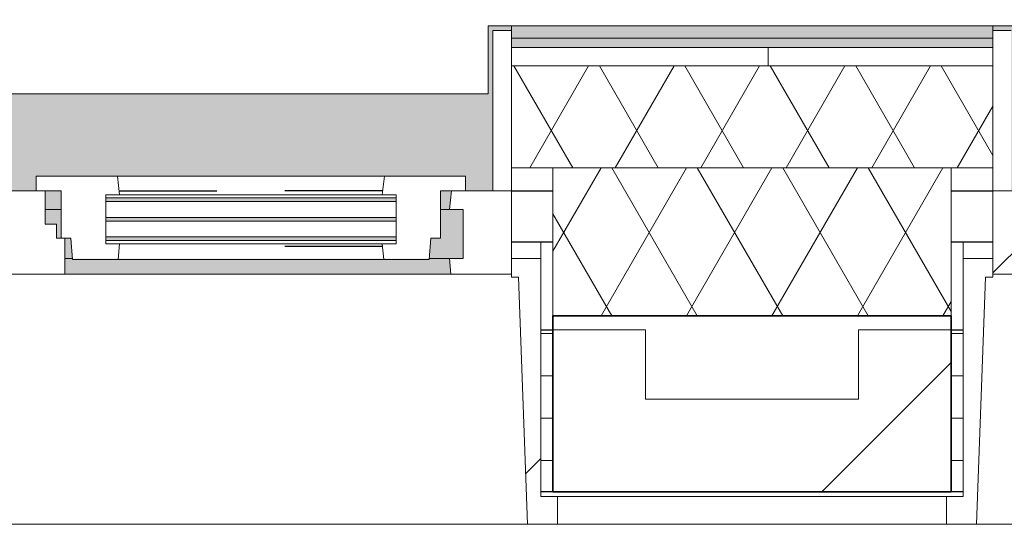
# Model space of a CAD drawing. Extents: x 3176 to 58266, y 1852 to 38199.
# Tile 105 of 256: x 51391 to 52456, y 2043 to 2588. Entities that reach past the tile are written whole.
import ezdxf

# ---------------------------------------------------------------- set-up
doc = ezdxf.new("R2010")
doc.units = 0
doc.header["$LTSCALE"] = 50
doc.linetypes.add('Onderlegger 1e verdieping$0$gestippeld', pattern=[6.35, 3.175, -3.175])
doc.layers.get('0').update_dxf_attribs({"linetype": 'CONTINUOUS'})
for name, color, linetype, lineweight in [('Onderlegger 1e verdieping$0$A-DETL-MBND', 8, 'CONTINUOUS', 18), ('Onderlegger 1e verdieping$0$A-GLAZ', 8, 'CONTINUOUS', 25), ('Onderlegger 1e verdieping$0$A-GLAZ-GLAS', 8, 'CONTINUOUS', 25), ('Onderlegger 1e verdieping$0$A-WALL', 8, 'CONTINUOUS', 25), ('Onderlegger 1e verdieping$0$A-WALL-PATT', 8, 'CONTINUOUS', 50), ('Onderlegger 1e verdieping$0$I-WALL', 8, 'CONTINUOUS', 25), ('Onderlegger 1e verdieping$0$S-COLS', 8, 'CONTINUOUS', 18)]:
    doc.layers.add(name, color=color, linetype=linetype, lineweight=lineweight)
pattern_1 = [(0, (36681.597, -1451.68), (0, 45.688), []), (90, (36681.6, -1451.68), (-105, 45.688), [45.688, -45.688])]
pattern_2 = [(45, (-53099.57, -2253.2), (-212.132, 212.132), [])]

# ---------------------------------------------------------------- blocks, each defined once
blk = doc.blocks.new('Onderlegger 1e verdieping$0$31_KA_Dubbel houten kozijn metselwerkgevel met draaiend deel begane grond - 31_KA_Dubbel houten kozijn metselwerkgevel met draaiend deel begane grond-V289-Plotview 1e Verdieping - schaal 1 op 100')
at = {"layer": 'Onderlegger 1e verdieping$0$A-DETL-MBND'}
for p, q in [((-637.4, -179.9), (-1093.7, -179.9)), ((-655.2, -209.9), (-1075.8, -209.9)), ((-655.3, -210), (-1075.7, -210))]:
    blk.add_line(p, q, dxfattribs=at)
blk = doc.blocks.new('Onderlegger 1e verdieping$0$31_KA_Houten kozijn metselwerkgevel met draaiend deel verdieping - 31_KA_Houten kozijn metselwerkgevel met draaiend deel verdieping-V305-Plotview 1e Verdieping - schaal 1 op 100')
at = {"layer": 'Onderlegger 1e verdieping$0$A-GLAZ'}
blk.add_hatch(color=256, dxfattribs=at).paths.add_polyline_path([(607, 150), (636.5, 150), (636.5, 323.5), (656.5, 323.5), (656.5, 328.5), (631.5, 328.5), (631.5, 255), (-631.5, 255), (-631.5, 328.5), (-656.5, 328.5), (-656.5, 323.5), (-636.5, 323.5), (-636.5, 150), (143, 150), (143, 166), (607, 166), (607, 161.3)], flags=0)
h = blk.add_hatch(color=256, dxfattribs=at)
h.paths.add_polyline_path([(170, 129.8), (170, 150), (152.5, 150), (152.5, 129.8)], flags=0)
h.paths.add_polyline_path([(92, 129.8), (94.3, 150), (-591.8, 150), (-589.5, 129.8), (-67.2, 129.8)], flags=0)
h.paths.add_polyline_path([(589.5, 129.8), (591.8, 150), (580, 150), (580, 129.8)], flags=0)
h = blk.add_hatch(color=256, dxfattribs=at)
h.paths.add_polyline_path([(107, 77), (107, 80.3), (-604.5, 80.3), (-604.5, 77), (93.6, 77)], flags=0)
h.paths.add_polyline_path([(182.1, 77), (180.5, 99), (174, 99), (174, 77), (180.5, 77)], flags=0)
h.paths.add_polyline_path([(569.5, 77), (604.5, 77), (604.5, 129.8), (580, 129.8), (580, 99), (569.5, 99), (567.9, 77)], flags=0)
h.paths.add_polyline_path([(-591.1, 84.3), (107, 84.3), (107, 101.3), (-604.5, 101.3), (-604.5, 84.3), (-591.8, 84.3)], flags=0)
h.paths.add_polyline_path([(165, 99), (170, 99), (170, 129.8), (152.5, 129.8), (152.5, 114), (165, 114)], flags=0)
h.paths.add_polyline_path([(107, 105.3), (107, 122.3), (-604.5, 122.3), (-604.5, 105.3), (52, 105.3)], flags=0)
h.paths.add_polyline_path([(-589.5, 126.3), (107, 126.3), (107, 129.8), (-604.5, 129.8), (-604.5, 126.3), (-591.1, 126.3)], flags=0)
h = blk.add_hatch(color=256, dxfattribs=at)
h.paths.add_polyline_path([(199.4, 60), (591.1, 60), (589.5, 77), (174, 77), (174, 60), (182.2, 60)], flags=0)
h.paths.add_polyline_path([(-67.2, 60), (93.6, 60), (92, 77), (-589.5, 77), (-591.1, 60), (-333.8, 60)], flags=0)
at = {"layer": 'Onderlegger 1e verdieping$0$A-GLAZ', "lineweight": 18}
h = blk.add_hatch(dxfattribs=at)
h.set_pattern_fill('FP_336', color=256, style=0, pattern_type=2)
h.set_pattern_definition([(45, (-51266.24, -2253.2), (-212.132, 212.132), [])])
h.paths.add_polyline_path([(706.5, -210.1), (706.5, -180.1), (688.5, -180.1), (688.5, 76.9), (656.5, 76.9), (656.5, 56.9), (664.2, 56.9), (673.9, -210.1)], flags=0)
for p, q in [((636.5, 323.5), (636.5, 150)), ((656.5, 323.5), (636.5, 323.5)), ((656.5, 328.5), (656.5, 323.5)), ((656.5, 150), (656.5, 323.5)), ((143, 150), (94.3, 150)), ((152.5, 114), (152.5, 150)), ((591.8, 150), (589.5, 129.8)), ((656.5, 150), (607, 150)), ((636.5, 150), (656.5, 150)), ((656.5, 60), (656.5, 150)), ((152.5, 129.8), (170, 129.8)), ((580, 129.8), (589.5, 129.8)), ((589.5, 129.8), (604.5, 129.8)), ((604.5, 129.8), (604.5, 77)), ((165, 114), (152.5, 114)), ((165, 99), (165, 114)), ((170, 99), (165, 99)), ((174, 60), (174, 99)), ((688.5, 76.9), (688.5, 94.9)), ((182.1, 77), (174, 77)), ((589.5, 77), (567.9, 77)), ((604.5, 77), (589.5, 77)), ((589.5, 77), (591.1, 60)), ((656.5, 76.9), (688.5, 76.9)), ((656.5, 56.9), (656.5, 76.9)), ((688.5, 76.9), (688.5, -180.1)), ((93.6, 60), (174, 60)), ((174, 60), (591.1, 60)), ((591.1, 60), (656.5, 60)), ((664.2, 56.9), (656.5, 56.9)), ((673.9, -210.1), (664.2, 56.9)), ((688.5, -180.1), (706.5, -180.1)), ((706.5, -180.1), (706.5, -210.1)), ((673.9, -210.1), (-673.9, -210.1)), ((706.5, -210.1), (673.9, -210.1))]:
    blk.add_line(p, q, dxfattribs=at)
blk = doc.blocks.new('Onderlegger 1e verdieping$0$31_KA_Houten kozijn draaiend deel metselwerkgevel - Type-V306-Plotview 1e Verdieping - schaal 1 op 100')
at = {"layer": 'Onderlegger 1e verdieping$0$A-GLAZ-GLAS', "lineweight": 18}
h = blk.add_hatch(dxfattribs=at)
h.set_pattern_fill('FP_337', color=256, style=0, pattern_type=2)
h.set_pattern_definition([(45, (-51436.2, -2403.2), (-707.107, 707.107), []), (135, (-51436.2, -2403.2), (-707.107, -707.107), [])])
h.paths.add_polyline_path([(397.8, -74), (399.5, -51), (410, -51), (410, 0), (437, 0), (437, 16), (349.3, 16), (347, -4.2), (362, -4.2), (362, -57), (347, -57), (348.6, -74)], flags=0)
h.paths.add_polyline_path([(61.4, -74), (63, -57), (48, -57), (48, -4.2), (63, -4.2), (60.7, 16), (-27, 16), (-27, 0), (0, 0), (0, -51), (10.5, -51), (12.2, -74), (29.4, -74)], flags=0)
at = {"layer": 'Onderlegger 1e verdieping$0$A-GLAZ', "lineweight": 18}
for p, q in [((60.7, 16), (-27, 16)), ((-27, 16), (-27, 0)), ((63, -4.2), (60.7, 16)), ((349.3, 16), (60.7, 16)), ((349.3, 16), (347, -4.2)), ((437, 16), (349.3, 16)), ((437, 0), (437, 16)), ((410, 0), (437, 0)), ((-27, 0), (0, 0)), ((0, 0), (0, -51)), ((48, -7.5), (48, -4.2)), ((48, -4.2), (63, -4.2)), ((63, -4.2), (347, -4.2)), ((347, -4.2), (362, -4.2)), ((362, -4.2), (362, -7.5)), ((410, -51), (410, 0)), ((48, -28.5), (48, -11.5)), ((362, -11.5), (362, -28.5)), ((48, -49.5), (48, -32.5)), ((362, -32.5), (362, -49.5)), ((0, -51), (10.5, -51)), ((10.5, -51), (12.2, -74)), ((397.8, -74), (399.5, -51)), ((399.5, -51), (410, -51)), ((48, -57), (48, -53.5)), ((63, -57), (48, -57)), ((61.4, -74), (63, -57)), ((347, -57), (63, -57)), ((362, -57), (347, -57)), ((347, -57), (348.6, -74)), ((362, -53.5), (362, -57)), ((12.2, -74), (61.4, -74)), ((61.4, -74), (348.6, -74)), ((348.6, -74), (397.8, -74))]:
    blk.add_line(p, q, dxfattribs=at)
at = {"layer": 'Onderlegger 1e verdieping$0$A-GLAZ', "linetype": 'Onderlegger 1e verdieping$0$gestippeld'}
blk.add_line((347.3, -60), (241.8, -60), dxfattribs=at)
at = {"layer": 'Onderlegger 1e verdieping$0$A-GLAZ-GLAS'}
for p, q in [((62.5, 0), (168.2, 0)), ((347.5, 0), (241.8, 0))]:
    blk.add_line(p, q, dxfattribs=at)
blk = doc.blocks.new('Onderlegger 1e verdieping$0$31_KA_Houten kozijn metselwerkgevel triple glas - Type-9950170-Plotview 1e Verdieping - schaal 1 op 100')
at = {"layer": 'Onderlegger 1e verdieping$0$A-GLAZ'}
for points in [[(135.2, 0), (0, 0), (0, -4), (314, -4), (314, 0)], [(135.2, -21), (0, -21), (0, -25), (314, -25), (314, -21)], [(314, -42), (0, -42), (0, -46), (314, -46)]]:
    blk.add_hatch(color=256, dxfattribs=at).paths.add_polyline_path(points, flags=0)
at = {"layer": 'Onderlegger 1e verdieping$0$A-GLAZ', "lineweight": 18}
for p, q in [((314, 0), (0, 0)), ((0, 0), (0, -4)), ((314, -4), (314, 0)), ((0, -4), (314, -4)), ((314, -21), (0, -21)), ((0, -21), (0, -25)), ((314, -25), (314, -21)), ((0, -25), (314, -25)), ((314, -42), (0, -42)), ((0, -42), (0, -46)), ((314, -46), (314, -42)), ((0, -46), (314, -46))]:
    blk.add_line(p, q, dxfattribs=at)
blk = doc.blocks.new('Onderlegger 1e verdieping$0$31_KA_Houten kozijn metselwerkgevel met draaiend deel verdieping - 31_KA_Houten kozijn metselwerkgevel met draaiend deel verdieping-V307-Plotview 1e Verdieping - schaal 1 op 100')
at = {"layer": 'Onderlegger 1e verdieping$0$A-GLAZ'}
blk.add_hatch(color=256, dxfattribs=at).paths.add_polyline_path([(636.5, 150), (636.5, 323.5), (656.5, 323.5), (656.5, 328.5), (631.5, 328.5), (631.5, 255), (-631.5, 255), (-631.5, 328.5), (-656.5, 328.5), (-656.5, 323.5), (-636.5, 323.5), (-636.5, 150), (143, 150), (143, 166), (607, 166), (607, 150)], flags=0)
at = {"layer": 'Onderlegger 1e verdieping$0$A-GLAZ', "lineweight": 18}
h = blk.add_hatch(dxfattribs=at)
h.set_pattern_fill('FP_338', color=256, style=0, pattern_type=2)
h.set_pattern_definition(pattern_2)
h.paths.add_polyline_path([(636.5, 150), (656.5, 150), (656.5, 323.5), (636.5, 323.5), (636.5, 161.3)], flags=0)
h.paths.add_polyline_path([(-656.5, 150), (-636.5, 150), (-636.5, 323.5), (-656.5, 323.5), (-656.5, 161.3)], flags=0)
h = blk.add_hatch(dxfattribs=at)
h.set_pattern_fill('FP_338', color=256, style=0, pattern_type=2)
h.set_pattern_definition(pattern_2)
h.paths.add_polyline_path([(591.1, 60), (656.5, 60), (656.5, 150), (591.8, 150), (589.5, 129.8), (604.5, 129.8), (604.5, 77), (589.5, 77)], flags=0)
h.paths.add_polyline_path([(-591.1, 60), (-589.5, 77), (-604.5, 77), (-604.5, 129.8), (-589.5, 129.8), (-591.8, 150), (-656.5, 150), (-656.5, 60)], flags=0)
for p, q in [((-656.5, 323.5), (-656.5, 328.5)), ((-636.5, 323.5), (-656.5, 323.5)), ((-656.5, 323.5), (-656.5, 150)), ((-656.5, 150), (-636.5, 150)), ((-591.8, 150), (-656.5, 150)), ((-656.5, 150), (-656.5, 60)), ((-688.5, 94.9), (-688.5, 76.9)), ((-656.5, 76.9), (-688.5, 76.9)), ((-688.5, 76.9), (-688.5, -180.1)), ((-656.5, 56.9), (-656.5, 76.9)), ((-673.9, -210.1), (-664.2, 56.9)), ((-664.2, 56.9), (-656.5, 56.9)), ((-656.5, 60), (-591.1, 60)), ((-688.5, -180.1), (-706.5, -180.1)), ((-706.5, -180.1), (-706.5, -210.1)), ((-706.5, -210.1), (-673.9, -210.1)), ((673.9, -210.1), (-673.9, -210.1))]:
    blk.add_line(p, q, dxfattribs=at)
blk = doc.blocks.new('Onderlegger 1e verdieping$0$vensterbank tweede verdieping1 - vensterbank tweede verdieping-12034844-Plotview 1e Verdieping - schaal 1 op 100')
at = {"layer": 'Onderlegger 1e verdieping$0$A-GLAZ', "lineweight": 18}
for p, q in [((51897.8, 2508.2), (51897.8, 2581.7)), ((51897.8, 2581.7), (52468.1, 2581.7)), ((50634.8, 2508.2), (51897.8, 2508.2))]:
    blk.add_line(p, q, dxfattribs=at)
blk = doc.blocks.new('Onderlegger 1e verdieping$0$28_KU_vloerrand 250x670 verdieping - 16520 mm-1052748-Plotview 1e Verdieping - schaal 1 op 100')
at = {"layer": 'Onderlegger 1e verdieping$0$S-COLS'}
h = blk.add_hatch(color=256, dxfattribs=at)
h.paths.add_polyline_path([(140, -8024.5), (140, -8260), (160, -8260), (160, -8239.7), (153.5, -8239.7), (153.5, -7979.5), (140, -7979.5)], flags=0)
h.paths.add_polyline_path([(140, -6511.3), (140, -6666.5), (153.5, -6666.5), (153.5, -6146.1), (140, -6146.1), (140, -6301.3)], flags=0)
h.paths.add_polyline_path([(140, -2479.5), (140, -2999.8), (153.5, -2999.8), (153.5, -2479.5), (148.5, -2479.5)], flags=0)
h.paths.add_polyline_path([(140, -4833.1), (153.5, -4833.1), (153.5, -4312.8), (140, -4312.8), (140, -4788.1)], flags=0)
h.paths.add_polyline_path([(140, -646.2), (140, -1166.5), (153.5, -1166.5), (153.5, -646.2), (148.5, -646.2)], flags=0)
h.paths.add_polyline_path([(140, 711.8), (140, 666.8), (153.5, 666.8), (153.5, 1187.2), (140, 1187.2), (140, 822)], flags=0)
h.paths.add_polyline_path([(140, 3020.5), (140, 2500.2), (153.5, 2500.2), (153.5, 3020.5), (148.5, 3020.5)], flags=0)
h.paths.add_polyline_path([(140, 4378.5), (140, 4333.5), (153.5, 4333.5), (153.5, 4853.8), (140, 4853.8), (140, 4441.2)], flags=0)
h.paths.add_polyline_path([(140, 6322), (140, 6166.8), (153.5, 6166.8), (153.5, 6687.2), (140, 6687.2), (140, 6532)], flags=0)
h.paths.add_polyline_path([(140, 8160), (140, 8000.2), (153.5, 8000.2), (153.5, 8260), (140, 8260), (140, 8173.3)], flags=0)
blk = doc.blocks.new('Onderlegger 1e verdieping')
at = {"layer": 'Onderlegger 1e verdieping$0$A-WALL-PATT', "lineweight": 18}
h = blk.add_hatch(dxfattribs=at)
h.set_pattern_fill('FP_80', color=256, style=0, pattern_type=2)
h.set_pattern_definition([(0, (0, 0), (406.4, 101.6), [33.528, -271.272, 33.528, -271.272, -1625.6]), (0, (0, 0), (406.4, 101.6), [-609.6, 33.528, -576.072, 33.528, -271.272, -711.2]), (0, (0, 0), (406.4, 101.6), [-1524, 33.528, -169.672, 33.528, -474.472]), (120, (152.4, 50.8), (-291.18818, 301.15272), [33.528, -271.272, 33.528, -271.272, -1625.6]), (120, (152.4, 50.8), (-291.18818, 301.15272), [-609.6, 33.528, -576.072, 33.528, -271.272, -711.2]), (120, (152.4, 50.8), (-291.18818, 301.15272), [-1524, 33.528, -169.672, 33.528, -474.472]), (240, (203.2, 254), (-115.21182, -402.75272), [33.528, -271.272, 33.528, -271.272, -1625.6]), (240, (203.2, 254), (-115.21182, -402.75272), [-609.6, 33.528, -576.072, 33.528, -271.272, -711.2]), (240, (203.2, 254), (-115.21182, -402.75272), [-1524, 33.528, -169.672, 33.528, -474.472])])
h.paths.add_polyline_path([(53756.1, 2558.2), (54296.6, 2558.2), (54296.6, 2568.2), (53756.1, 2568.2)], flags=0)
h.paths.add_polyline_path([(52443.1, 2558.2), (52443.1, 2568.2), (51922.7, 2568.2), (51922.7, 2558.2), (51998.8, 2558.2)], flags=0)
h.paths.add_polyline_path([(50399.3, 2558.2), (50609.7, 2558.2), (50609.7, 2568.2), (50089.4, 2568.2), (50089.4, 2558.2)], flags=0)
h.paths.add_polyline_path([(48776.4, 2558.2), (48776.4, 2568.2), (48256.1, 2568.2), (48256.1, 2558.2), (48266.6, 2558.2)], flags=0)
h.paths.add_polyline_path([(46422.8, 2558.2), (46943.1, 2558.2), (46943.1, 2568.2), (46422.8, 2568.2)], flags=0)
h.paths.add_polyline_path([(44589.4, 2558.2), (45109.8, 2558.2), (45109.8, 2568.2), (44589.4, 2568.2)], flags=0)
h.paths.add_polyline_path([(42934.9, 2558.2), (43276.4, 2558.2), (43276.4, 2568.2), (42756.1, 2568.2), (42756.1, 2558.2)], flags=0)
h.paths.add_polyline_path([(41443.1, 2558.2), (41443.1, 2568.2), (40922.8, 2568.2), (40922.8, 2558.2), (41335.4, 2558.2)], flags=0)
h.paths.add_polyline_path([(39609.8, 2558.2), (39609.8, 2568.2), (39089.4, 2568.2), (39089.4, 2558.2), (39202.8, 2558.2)], flags=0)
h.paths.add_polyline_path([(37776.4, 2558.2), (37776.4, 2568.2), (37256.6, 2568.2), (37256.6, 2558.2), (37603.3, 2558.2)], flags=0)
h = blk.add_hatch(dxfattribs=at)
h.set_pattern_fill('FP_323', color=256, style=0, pattern_type=2)
h.set_pattern_definition([(90, (0, 0), (-300, 2e-14), [])])
h.paths.add_polyline_path([(54296.6, 2538.2), (54306.6, 2538.2), (54306.6, 2558.2), (53756.1, 2558.2), (53756.1, 2538.2), (54131.5, 2538.2)], flags=0)
h.paths.add_polyline_path([(51922.7, 2538.2), (52443.1, 2538.2), (52443.1, 2558.2), (51922.7, 2558.2)], flags=0)
h.paths.add_polyline_path([(50399.3, 2538.2), (50609.7, 2538.2), (50609.7, 2558.2), (50089.4, 2558.2), (50089.4, 2538.2)], flags=0)
h.paths.add_polyline_path([(48256.1, 2538.2), (48776.4, 2538.2), (48776.4, 2558.2), (48256.1, 2558.2)], flags=0)
h.paths.add_polyline_path([(45067.6, 2538.2), (45109.8, 2538.2), (45109.8, 2558.2), (44589.4, 2558.2), (44589.4, 2538.2)], flags=0)
h.paths.add_polyline_path([(46422.8, 2538.2), (46943.1, 2538.2), (46943.1, 2558.2), (46422.8, 2558.2)], flags=0)
h.paths.add_polyline_path([(42934.9, 2538.2), (43276.4, 2538.2), (43276.4, 2558.2), (42756.1, 2558.2), (42756.1, 2538.2)], flags=0)
h.paths.add_polyline_path([(39609.8, 2538.2), (39609.8, 2558.2), (39089.4, 2558.2), (39089.4, 2538.2), (39202.8, 2538.2)], flags=0)
h.paths.add_polyline_path([(40922.8, 2538.2), (41443.1, 2538.2), (41443.1, 2558.2), (40922.8, 2558.2)], flags=0)
h.paths.add_polyline_path([(37776.4, 2538.2), (37776.4, 2558.2), (37256.6, 2558.2), (37256.6, 2538.2), (37603.3, 2538.2)], flags=0)
h = blk.add_hatch(dxfattribs=at)
h.set_pattern_fill('FP_327', color=256, angle=60, style=0, pattern_type=2)
h.set_pattern_definition([(60, (45776.6, 2468.2), (-46.182, 80.0104), []), (120, (45869, 2468.2), (-92.382, 0.0104), [])])
h.paths.add_polyline_path([(54306.6, 2428.2), (54326.6, 2428.2), (54326.6, 2538.2), (53756.1, 2538.2), (53756.1, 2428.2), (54296.6, 2428.2)], flags=0)
h.paths.add_polyline_path([(52443.1, 2428.2), (52443.1, 2538.2), (51922.7, 2538.2), (51922.7, 2428.2), (51998.8, 2428.2)], flags=0)
h.paths.add_polyline_path([(48776.4, 2428.2), (48776.4, 2538.2), (48256.1, 2538.2), (48256.1, 2428.2), (48266.6, 2428.2)], flags=0)
h.paths.add_polyline_path([(50089.4, 2428.2), (50609.7, 2428.2), (50609.7, 2538.2), (50089.4, 2538.2)], flags=0)
h.paths.add_polyline_path([(46943.1, 2428.2), (46943.1, 2538.2), (46422.8, 2538.2), (46422.8, 2428.2), (46667.1, 2428.2)], flags=0)
h.paths.add_polyline_path([(44589.4, 2428.2), (45109.8, 2428.2), (45109.8, 2538.2), (44589.4, 2538.2)], flags=0)
h.paths.add_polyline_path([(42934.9, 2428.2), (43276.4, 2428.2), (43276.4, 2538.2), (42756.1, 2538.2), (42756.1, 2428.2)], flags=0)
h.paths.add_polyline_path([(41443.1, 2428.2), (41443.1, 2538.2), (40922.8, 2538.2), (40922.8, 2428.2), (41335.4, 2428.2)], flags=0)
h.paths.add_polyline_path([(39609.8, 2428.2), (39609.8, 2538.2), (39089.4, 2538.2), (39089.4, 2428.2), (39202.8, 2428.2)], flags=0)
h.paths.add_polyline_path([(37603.3, 2428.2), (37776.4, 2428.2), (37776.4, 2538.2), (37256.6, 2538.2), (37256.6, 2428.2)], flags=0)
h = blk.add_hatch(dxfattribs=at)
h.set_pattern_fill('FP_10', color=256, angle=60, style=0, pattern_type=2)
h.set_pattern_definition([(60, (45559.1, 2118.2), (-46.182, 80.0104), []), (120, (45651.5, 2118.2), (-92.382, 0.0104), [])])
h.paths.add_polyline_path([(54436.6, 2268.2), (54436.6, 2428.2), (53801.1, 2428.2), (53801.1, 2268.2), (54131.5, 2268.2)], flags=0)
h.paths.add_polyline_path([(51998.8, 2268.2), (52398.1, 2268.2), (52398.1, 2428.2), (51967.7, 2428.2), (51967.7, 2268.2)], flags=0)
h.paths.add_polyline_path([(50399.3, 2268.2), (50564.7, 2268.2), (50564.7, 2428.2), (50134.4, 2428.2), (50134.4, 2268.2)], flags=0)
h.paths.add_polyline_path([(48301.1, 2268.2), (48731.4, 2268.2), (48731.4, 2428.2), (48301.1, 2428.2), (48301.1, 2414.5)], flags=0)
h.paths.add_polyline_path([(46667.1, 2268.2), (46898.1, 2268.2), (46898.1, 2428.2), (46467.8, 2428.2), (46467.8, 2268.2)], flags=0)
h.paths.add_polyline_path([(45064.8, 2268.2), (45064.8, 2428.2), (44634.4, 2428.2), (44634.4, 2268.2), (44801, 2268.2)], flags=0)
h.paths.add_polyline_path([(43231.4, 2268.2), (43231.4, 2428.2), (42801.1, 2428.2), (42801.1, 2268.2), (43201.5, 2268.2)], flags=0)
h.paths.add_polyline_path([(41398.1, 2268.2), (41398.1, 2428.2), (40967.8, 2428.2), (40967.8, 2268.2), (41335.4, 2268.2)], flags=0)
h.paths.add_polyline_path([(39134.4, 2268.2), (39564.8, 2268.2), (39564.8, 2428.2), (39134.4, 2428.2), (39134.4, 2414.5)], flags=0)
h.paths.add_polyline_path([(36786.6, 2268.2), (36786.6, 2428.2), (36681.6, 2428.2), (36681.6, 2268.2)], flags=0)
h.paths.add_polyline_path([(37731.4, 2268.2), (37731.4, 2428.2), (37116.6, 2428.2), (37116.6, 2268.2), (37603.3, 2268.2)], flags=0)
h = blk.add_hatch(dxfattribs=at)
h.set_pattern_fill('FP_2', color=256, angle=45, style=0, pattern_type=2)
h.set_pattern_definition([(45, (400, -4e-13), (-565.685, 565.685), []), (45, (600, -6e-13), (-565.685, 565.685), [])])
h.paths.add_polyline_path([(54686.6, 2078.2), (54686.6, 2178.2), (53901.1, 2178.2), (53901.1, 2253.2), (53801.1, 2253.2), (53801.1, 2078.2), (54664.6, 2078.2)], flags=0)
h.paths.add_polyline_path([(50564.7, 2078.2), (50564.7, 2253.2), (50464.7, 2253.2), (50464.7, 2178.2), (50234.4, 2178.2), (50234.4, 2253.2), (50134.4, 2253.2), (50134.4, 2078.2), (50399.3, 2078.2)], flags=0)
h.paths.add_polyline_path([(52265.4, 2078.2), (52398.1, 2078.2), (52398.1, 2253.2), (52298.1, 2253.2), (52298.1, 2178.2), (52067.7, 2178.2), (52067.7, 2253.2), (51967.7, 2253.2), (51967.7, 2078.2), (51998.8, 2078.2)], flags=0)
h.paths.add_polyline_path([(48301.1, 2078.2), (48731.4, 2078.2), (48731.4, 2253.2), (48631.4, 2253.2), (48631.4, 2178.2), (48401.1, 2178.2), (48401.1, 2253.2), (48301.1, 2253.2), (48301.1, 2200.9)], flags=0)
h.paths.add_polyline_path([(46467.8, 2078.2), (46898.1, 2078.2), (46898.1, 2253.2), (46798.1, 2253.2), (46798.1, 2178.2), (46567.8, 2178.2), (46567.8, 2253.2), (46467.8, 2253.2)], flags=0)
h.paths.add_polyline_path([(45064.8, 2078.2), (45064.8, 2253.2), (44964.8, 2253.2), (44964.8, 2178.2), (44734.4, 2178.2), (44734.4, 2253.2), (44634.4, 2253.2), (44634.4, 2078.2), (44801, 2078.2)], flags=0)
h.paths.add_polyline_path([(43231.4, 2078.2), (43231.4, 2253.2), (43131.4, 2253.2), (43131.4, 2178.2), (42901.1, 2178.2), (42901.1, 2253.2), (42801.1, 2253.2), (42801.1, 2078.2), (43201.5, 2078.2)], flags=0)
h.paths.add_polyline_path([(41398.1, 2078.2), (41398.1, 2253.2), (41298.1, 2253.2), (41298.1, 2178.2), (41067.8, 2178.2), (41067.8, 2253.2), (40967.8, 2253.2), (40967.8, 2078.2), (41335.4, 2078.2)], flags=0)
h.paths.add_polyline_path([(39469.4, 2078.2), (39564.8, 2078.2), (39564.8, 2253.2), (39464.8, 2253.2), (39464.8, 2178.2), (39234.4, 2178.2), (39234.4, 2253.2), (39134.4, 2253.2), (39134.4, 2078.2), (39202.8, 2078.2)], flags=0)
h.paths.add_polyline_path([(37731.4, 2078.2), (37731.4, 2253.2), (37631.4, 2253.2), (37631.4, 2178.2), (36681.6, 2178.2), (36681.6, 2078.2), (37603.3, 2078.2)], flags=0)
h = blk.add_hatch(dxfattribs=at)
h.set_pattern_fill('FP_11', color=256, style=0, pattern_type=2)
h.set_pattern_definition(pattern_1)
h.paths.add_polyline_path([(50577.7, 2078.2), (50577.7, 2253.2), (50564.7, 2253.2), (50564.7, 2078.2)], flags=0)
h.paths.add_polyline_path([(51967.7, 2078.2), (51967.7, 2253.2), (51954.7, 2253.2), (51954.7, 2078.2)], flags=0)
h = blk.add_hatch(dxfattribs=at)
h.set_pattern_fill('FP_11', color=256, style=0, pattern_type=2)
h.set_pattern_definition(pattern_1)
h.paths.add_polyline_path([(52411.1, 2078.2), (52411.1, 2253.2), (52398.1, 2253.2), (52398.1, 2078.2)], flags=0)
h.paths.add_polyline_path([(53801.1, 2078.2), (53801.1, 2253.2), (53788.1, 2253.2), (53788.1, 2078.2)], flags=0)
at = {"layer": 'Onderlegger 1e verdieping$0$A-WALL', "lineweight": 18}
for p, q in [((51967.7, 2428.2), (51967.7, 2268.2)), ((52398.1, 2268.2), (52398.1, 2428.2)), ((52067.7, 2253.2), (51967.7, 2253.2)), ((52067.7, 2253.2), (52067.7, 2178.2)), ((52398.1, 2253.2), (52298.1, 2253.2)), ((52298.1, 2178.2), (52298.1, 2253.2)), ((52067.7, 2178.2), (52298.1, 2178.2))]:
    blk.add_line(p, q, dxfattribs=at)
at = {"layer": 'Onderlegger 1e verdieping$0$A-WALL'}
for p, q in [((51922.7, 2403.2), (51967.7, 2403.2)), ((52398.1, 2403.2), (52443.1, 2403.2)), ((51922.7, 2348.1), (51967.7, 2348.1)), ((52398.1, 2348.1), (52443.1, 2348.1)), ((51954.7, 2253.2), (51967.7, 2253.2)), ((52398.1, 2253.2), (52411.1, 2253.2)), ((51967.7, 2078.2), (51954.7, 2078.2)), ((52411.1, 2078.2), (52398.1, 2078.2))]:
    blk.add_line(p, q, dxfattribs=at)
at = {"layer": 'Onderlegger 1e verdieping$0$A-WALL', "lineweight": 35}
for p, q in [((51967.7, 2268.2), (51967.7, 2078.2)), ((51967.7, 2268.2), (52398.1, 2268.2)), ((52398.1, 2078.2), (52398.1, 2268.2)), ((51967.7, 2078.2), (52398.1, 2078.2))]:
    blk.add_line(p, q, dxfattribs=at)
at = {"layer": 'Onderlegger 1e verdieping$0$I-WALL', "lineweight": 18}
for p, q in [((52443.1, 2568.2), (51922.7, 2568.2)), ((51922.7, 2558.2), (52443.1, 2558.2)), ((51922.7, 2538.2), (52443.1, 2538.2)), ((51922.7, 2428.2), (52443.1, 2428.2))]:
    blk.add_line(p, q, dxfattribs=at)
at = {"lineweight": 25, "rotation": 89.99999999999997}
blk.add_blockref('Onderlegger 1e verdieping$0$28_KU_vloerrand 250x670 verdieping - 16520 mm-1052748-Plotview 1e Verdieping - schaal 1 op 100', (45776.6, 2428.2), dxfattribs=at)
at = {"layer": 'Onderlegger 1e verdieping$0$A-GLAZ'}
for name, p in [('Onderlegger 1e verdieping$0$vensterbank tweede verdieping1 - vensterbank tweede verdieping-12034844-Plotview 1e Verdieping - schaal 1 op 100', (0, 0)), ('Onderlegger 1e verdieping$0$31_KA_Houten kozijn metselwerkgevel met draaiend deel verdieping - 31_KA_Houten kozijn metselwerkgevel met draaiend deel verdieping-V305-Plotview 1e Verdieping - schaal 1 op 100', (51266.2, 2253.2)), ('Onderlegger 1e verdieping$0$31_KA_Houten kozijn metselwerkgevel met draaiend deel verdieping - 31_KA_Houten kozijn metselwerkgevel met draaiend deel verdieping-V307-Plotview 1e Verdieping - schaal 1 op 100', (53099.6, 2253.2)), ('Onderlegger 1e verdieping$0$31_KA_Houten kozijn draaiend deel metselwerkgevel - Type-V306-Plotview 1e Verdieping - schaal 1 op 100', (51436.2, 2403.2)), ('Onderlegger 1e verdieping$0$31_KA_Houten kozijn metselwerkgevel triple glas - Type-9950170-Plotview 1e Verdieping - schaal 1 op 100', (51484.2, 2395.7))]:
    blk.add_blockref(name, p, dxfattribs=at)
at = {"layer": 'Onderlegger 1e verdieping$0$A-GLAZ', "lineweight": 18}
blk.add_blockref('Onderlegger 1e verdieping$0$31_KA_Dubbel houten kozijn metselwerkgevel met draaiend deel begane grond - 31_KA_Dubbel houten kozijn metselwerkgevel met draaiend deel begane grond-V289-Plotview 1e Verdieping - schaal 1 op 100', (53048.4, 2253.2), dxfattribs=at)

msp = doc.modelspace()

# ---------------------------------------------------------------- block references
msp.add_blockref('Onderlegger 1e verdieping', (0, 0))

doc.saveas('drawing.dxf')
